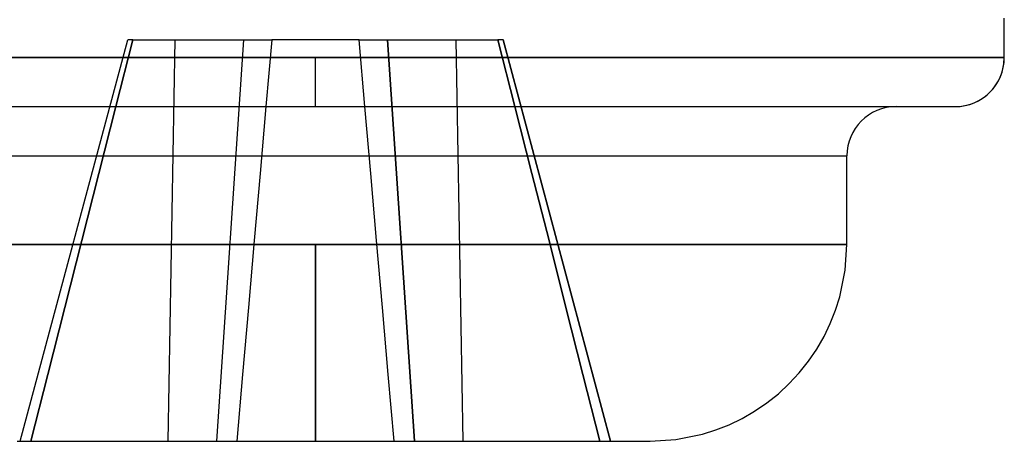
# Model space of a CAD drawing. Header units: millimetres. Extents: x -49.5 to 48, y -16 to 42.2.
# Tile 13 of 34: x -5.1 to -0.1, y 10.6 to 12.7. Entities that reach past the tile are written whole.
import ezdxf

# ---------------------------------------------------------------- set-up
doc = ezdxf.new("R2010")
doc.units = ezdxf.units.MM
doc.layers.add('MAIN-1', color=7, linetype='Continuous')
doc.layers.add('MAIN-2', color=7, linetype='Continuous')

msp = doc.modelspace()

# ---------------------------------------------------------------- linework, layer by layer
at = {"layer": 'MAIN-1'}
for p, q in [((-0.1, 12.55), (-0.1, 12.75)), ((-0.1, 12.55), (-7.1, 12.55)), ((-5.1558, 12.3), (-4.9396, 12.3)), ((-4.9396, 12.3), (-4.7124, 12.3)), ((-4.7124, 12.3), (-4.4757, 12.3)), ((-4.4757, 12.3), (-4.2312, 12.3)), ((-4.2312, 12.3), (-3.981, 12.3)), ((-3.981, 12.3), (-3.7274, 12.3)), ((-3.7274, 12.3), (-3.4726, 12.3)), ((-3.4726, 12.3), (-3.219, 12.3)), ((-3.219, 12.3), (-2.9688, 12.3)), ((-2.9688, 12.3), (-2.7243, 12.3)), ((-2.7243, 12.3), (-2.4876, 12.3)), ((-2.4876, 12.3), (-2.2604, 12.3)), ((-2.2604, 12.3), (-2.0442, 12.3)), ((-2.0442, 12.3), (-1.8404, 12.3)), ((-1.8404, 12.3), (-1.65, 12.3)), ((-1.65, 12.3), (-1.4736, 12.3)), ((-1.4736, 12.3), (-1.3115, 12.3)), ((-1.3115, 12.3), (-1.1641, 12.3)), ((-1.1641, 12.3), (-1.031, 12.3)), ((-1.031, 12.3), (-0.9122, 12.3)), ((-0.9122, 12.3), (-0.807, 12.3)), ((-0.807, 12.3), (-0.715, 12.3)), ((-0.715, 12.3), (-0.6354, 12.3)), ((-0.6354, 12.3), (-0.5675, 12.3)), ((-0.5675, 12.3), (-0.5105, 12.3)), ((-0.5105, 12.3), (-0.4635, 12.3)), ((-0.4635, 12.3), (-0.4259, 12.3)), ((-0.4259, 12.3), (-0.3967, 12.3)), ((-0.3967, 12.3), (-0.3753, 12.3)), ((-0.3753, 12.3), (-0.3608, 12.3)), ((-0.3608, 12.3), (-0.3526, 12.3)), ((-0.3526, 12.3), (-0.35, 12.3)), ((-6.3, 12.05), (-0.9, 12.05)), ((-0.9, 11.6), (-0.9, 12.05)), ((-6.3, 11.6), (-3.6, 11.6)), ((-3.6, 11.6), (-3.6, 10.6)), ((-3.6, 11.6), (-0.9, 11.6)), ((-0.9087, 11.4685), (-0.9, 11.6)), ((-0.9362, 11.3333), (-0.9087, 11.4685)), ((-0.9576, 11.2656), (-0.9362, 11.3333)), ((-0.9842, 11.1985), (-0.9576, 11.2656)), ((-1.016, 11.1326), (-0.9842, 11.1985)), ((-1.053, 11.0685), (-1.016, 11.1326)), ((-1.095, 11.0068), (-1.053, 11.0685)), ((-1.1417, 10.9481), (-1.095, 11.0068)), ((-1.1929, 10.8929), (-1.1417, 10.9481)), ((-1.2481, 10.8417), (-1.1929, 10.8929)), ((-1.3068, 10.795), (-1.2481, 10.8417)), ((-1.3685, 10.753), (-1.3068, 10.795)), ((-1.4985, 10.6842), (-1.4326, 10.716)), ((-1.4326, 10.716), (-1.3685, 10.753)), ((-1.6333, 10.6362), (-1.5656, 10.6576)), ((-1.5656, 10.6576), (-1.4985, 10.6842)), ((-1.9, 10.6), (-1.7685, 10.6087)), ((-1.7685, 10.6087), (-1.6333, 10.6362)), ((-5.1148, 10.6), (-5.0528, 10.6)), ((-5.0528, 10.6), (-4.9842, 10.6)), ((-4.9842, 10.6), (-4.9099, 10.6)), ((-4.9099, 10.6), (-4.831, 10.6)), ((-4.831, 10.6), (-4.7485, 10.6)), ((-4.7485, 10.6), (-4.6633, 10.6)), ((-4.6633, 10.6), (-4.5763, 10.6)), ((-4.5763, 10.6), (-4.4883, 10.6)), ((-4.4883, 10.6), (-4.4, 10.6)), ((-4.4, 10.6), (-4.312, 10.6)), ((-4.312, 10.6), (-4.2249, 10.6)), ((-4.2249, 10.6), (-4.1392, 10.6)), ((-4.1392, 10.6), (-4.0552, 10.6)), ((-4.0552, 10.6), (-3.9732, 10.6)), ((-3.9732, 10.6), (-3.8934, 10.6)), ((-3.8934, 10.6), (-3.8161, 10.6)), ((-3.8161, 10.6), (-3.7414, 10.6)), ((-3.7414, 10.6), (-3.6694, 10.6)), ((-3.6694, 10.6), (-3.6, 10.6)), ((-3.6, 10.6), (-3.5306, 10.6)), ((-3.5306, 10.6), (-3.4586, 10.6)), ((-3.4586, 10.6), (-3.3839, 10.6)), ((-3.3839, 10.6), (-3.3066, 10.6)), ((-3.3066, 10.6), (-3.2268, 10.6)), ((-3.2268, 10.6), (-3.1448, 10.6)), ((-3.1448, 10.6), (-3.0608, 10.6)), ((-3.0608, 10.6), (-2.9751, 10.6)), ((-2.9751, 10.6), (-2.888, 10.6)), ((-2.888, 10.6), (-2.8, 10.6)), ((-2.8, 10.6), (-2.7117, 10.6)), ((-2.7117, 10.6), (-2.6237, 10.6)), ((-2.6237, 10.6), (-2.5367, 10.6)), ((-2.5367, 10.6), (-2.4515, 10.6)), ((-2.4515, 10.6), (-2.369, 10.6)), ((-2.369, 10.6), (-2.2901, 10.6)), ((-2.2901, 10.6), (-2.2158, 10.6)), ((-2.2158, 10.6), (-2.1472, 10.6)), ((-2.1472, 10.6), (-2.0852, 10.6)), ((-2.0852, 10.6), (-2.0308, 10.6)), ((-2.0308, 10.6), (-1.9849, 10.6)), ((-1.9849, 10.6), (-1.9483, 10.6)), ((-1.9483, 10.6), (-1.9216, 10.6)), ((-1.9216, 10.6), (-1.9054, 10.6)), ((-1.9054, 10.6), (-1.9, 10.6))]:
    msp.add_line(p, q, dxfattribs=at)
for centre, start, end in [((-0.35, 12.55), 270, 0), ((-0.65, 12.05), 90, 180)]:
    msp.add_arc(centre, 0.25, start, end, dxfattribs=at)
at = {"layer": 'MAIN-2'}
for p, q in [((-0.1, 12.55), (-0.1, 12.75)), ((-5.1, 10.6), (-4.5534, 12.64)), ((-5.1, 10.6), (-4.5534, 12.64)), ((-4.5273, 12.64), (-4.6138, 12.3)), ((-4.6138, 12.3), (-4.5273, 12.64)), ((-4.5273, 12.64), (-4.6138, 12.3)), ((-4.6138, 12.3), (-4.5273, 12.64)), ((-4.5273, 12.64), (-4.5534, 12.64)), ((-4.5273, 12.64), (-4.3145, 12.64)), ((-4.3145, 12.64), (-4.35, 10.6)), ((-4.3145, 12.64), (-4.35, 10.6)), ((-4.3145, 12.64), (-4.35, 10.6)), ((-4.3145, 12.64), (-4.35, 10.6)), ((-4.3145, 12.64), (-3.9659, 12.64)), ((-3.9659, 12.64), (-4.1025, 10.6)), ((-3.9659, 12.64), (-4.1025, 10.6)), ((-3.9659, 12.64), (-4.1025, 10.6)), ((-3.9659, 12.64), (-4.1025, 10.6)), ((-3.9659, 12.64), (-3.8215, 12.64)), ((-3.8215, 12.64), (-3.8513, 12.3)), ((-3.8215, 12.64), (-3.8215, 12.64)), ((-3.8215, 12.64), (-3.8215, 12.64)), ((-3.8215, 12.64), (-3.8215, 12.64)), ((-3.3785, 12.64), (-3.8215, 12.64)), ((-3.8215, 12.64), (-3.8215, 12.64)), ((-3.3785, 12.64), (-3.3785, 12.64)), ((-3.3785, 12.64), (-3.3785, 12.64)), ((-3.3785, 12.64), (-3.3785, 12.64)), ((-3.3785, 12.64), (-3.2341, 12.64)), ((-3.3785, 12.64), (-3.3785, 12.64)), ((-3.3487, 12.3), (-3.3785, 12.64)), ((-3.0975, 10.6), (-3.2341, 12.64)), ((-3.0975, 10.6), (-3.2341, 12.64)), ((-3.2341, 12.64), (-3.0975, 10.6)), ((-3.2341, 12.64), (-2.8855, 12.64)), ((-3.0975, 10.6), (-3.2341, 12.64)), ((-2.85, 10.6), (-2.8855, 12.64)), ((-2.85, 10.6), (-2.8855, 12.64)), ((-2.85, 10.6), (-2.8855, 12.64)), ((-2.8855, 12.64), (-2.6727, 12.64)), ((-2.85, 10.6), (-2.8855, 12.64)), ((-2.5862, 12.3), (-2.6727, 12.64)), ((-2.6727, 12.64), (-2.5862, 12.3)), ((-2.6727, 12.64), (-2.5862, 12.3)), ((-2.6466, 12.64), (-2.6727, 12.64)), ((-2.5862, 12.3), (-2.6727, 12.64)), ((-2.1, 10.6), (-2.6466, 12.64)), ((-2.6466, 12.64), (-2.1, 10.6)), ((-7.1, 12.55), (-3.6, 12.55)), ((-3.6, 12.55), (-7.1, 12.55)), ((-0.1, 12.55), (-7.1, 12.55)), ((-3.6, 12.3), (-3.6, 12.55)), ((-3.6, 12.3), (-3.6, 12.55)), ((-0.1, 12.55), (-3.6, 12.55)), ((-3.6, 12.55), (-0.1, 12.55)), ((-0.1091, 12.4833), (-0.1022, 12.5171)), ((-0.1022, 12.5171), (-0.1, 12.55)), ((-0.121, 12.4496), (-0.1144, 12.4664)), ((-0.1144, 12.4664), (-0.1091, 12.4833)), ((-0.1487, 12.4017), (-0.1382, 12.4171)), ((-0.1382, 12.4171), (-0.129, 12.4331)), ((-0.129, 12.4331), (-0.121, 12.4496)), ((-0.2017, 12.3487), (-0.187, 12.3604)), ((-0.187, 12.3604), (-0.1732, 12.3732)), ((-0.1732, 12.3732), (-0.1604, 12.387)), ((-0.1604, 12.387), (-0.1487, 12.4017)), ((-0.3171, 12.3022), (-0.2833, 12.3091)), ((-0.2833, 12.3091), (-0.2664, 12.3144)), ((-0.2664, 12.3144), (-0.2496, 12.321)), ((-0.2496, 12.321), (-0.2331, 12.329)), ((-0.2331, 12.329), (-0.2171, 12.3382)), ((-0.2171, 12.3382), (-0.2017, 12.3487)), ((-4.6138, 12.3), (-4.7003, 11.96)), ((-4.7003, 11.96), (-4.6138, 12.3)), ((-4.6138, 12.3), (-4.7003, 11.96)), ((-4.7003, 11.96), (-4.6138, 12.3)), ((-3.8513, 12.3), (-3.881, 11.96)), ((-3.319, 11.96), (-3.3487, 12.3)), ((-2.4997, 11.96), (-2.5862, 12.3)), ((-2.5862, 12.3), (-2.4997, 11.96)), ((-2.5862, 12.3), (-2.4997, 11.96)), ((-2.4997, 11.96), (-2.5862, 12.3)), ((-0.35, 12.3), (-0.3171, 12.3022)), ((-6.3, 12.05), (-0.9, 12.05)), ((-6.3, 12.05), (-0.9, 12.05)), ((-6.3, 12.05), (-0.9, 12.05)), ((-0.9, 11.6), (-0.9, 12.05)), ((-4.7003, 11.96), (-4.7867, 11.62)), ((-4.7867, 11.62), (-4.7003, 11.96)), ((-4.7003, 11.96), (-4.7867, 11.62)), ((-4.7867, 11.62), (-4.7003, 11.96)), ((-3.881, 11.96), (-3.9108, 11.62)), ((-3.2892, 11.62), (-3.319, 11.96)), ((-2.4133, 11.62), (-2.4997, 11.96)), ((-2.4997, 11.96), (-2.4133, 11.62)), ((-2.4997, 11.96), (-2.4133, 11.62)), ((-2.4133, 11.62), (-2.4997, 11.96)), ((-4.7867, 11.62), (-4.873, 11.28)), ((-4.873, 11.28), (-4.7867, 11.62)), ((-4.7867, 11.62), (-4.873, 11.28)), ((-4.873, 11.28), (-4.7867, 11.62)), ((-3.9108, 11.62), (-3.9405, 11.28)), ((-3.2595, 11.28), (-3.2892, 11.62)), ((-2.327, 11.28), (-2.4133, 11.62)), ((-2.4133, 11.62), (-2.327, 11.28)), ((-2.4133, 11.62), (-2.327, 11.28)), ((-2.327, 11.28), (-2.4133, 11.62)), ((-6.3, 11.6), (-3.6, 11.6)), ((-3.6, 11.6), (-6.3, 11.6)), ((-3.6, 11.6), (-6.3, 11.6)), ((-3.6, 11.6), (-3.6, 10.6)), ((-3.6, 10.6), (-3.6, 11.6)), ((-0.9, 11.6), (-3.6, 11.6)), ((-3.6, 11.6), (-0.9, 11.6)), ((-3.6, 10.6), (-3.6, 11.6)), ((-0.9, 11.6), (-3.6, 11.6)), ((-0.9087, 11.4685), (-0.9, 11.6)), ((-0.9362, 11.3333), (-0.9087, 11.4685)), ((-0.9576, 11.2656), (-0.9362, 11.3333)), ((-4.873, 11.28), (-4.9594, 10.94)), ((-4.9594, 10.94), (-4.873, 11.28)), ((-4.873, 11.28), (-4.9594, 10.94)), ((-4.9594, 10.94), (-4.873, 11.28)), ((-3.9405, 11.28), (-3.9703, 10.94)), ((-3.2297, 10.94), (-3.2595, 11.28)), ((-2.2406, 10.94), (-2.327, 11.28)), ((-2.327, 11.28), (-2.2406, 10.94)), ((-2.327, 11.28), (-2.2406, 10.94)), ((-2.2406, 10.94), (-2.327, 11.28)), ((-0.9842, 11.1985), (-0.9576, 11.2656)), ((-1.016, 11.1326), (-0.9842, 11.1985)), ((-1.053, 11.0685), (-1.016, 11.1326)), ((-1.095, 11.0068), (-1.053, 11.0685)), ((-1.1417, 10.9481), (-1.095, 11.0068)), ((-4.9594, 10.94), (-5.0457, 10.6)), ((-5.0457, 10.6), (-4.9594, 10.94)), ((-4.9594, 10.94), (-5.0457, 10.6)), ((-5.0457, 10.6), (-4.9594, 10.94)), ((-3.9703, 10.94), (-4, 10.6)), ((-3.2, 10.6), (-3.2297, 10.94)), ((-2.1543, 10.6), (-2.2406, 10.94)), ((-2.2406, 10.94), (-2.1543, 10.6)), ((-2.2406, 10.94), (-2.1543, 10.6)), ((-2.1543, 10.6), (-2.2406, 10.94)), ((-1.1929, 10.8929), (-1.1417, 10.9481)), ((-1.2481, 10.8417), (-1.1929, 10.8929)), ((-1.3068, 10.795), (-1.2481, 10.8417)), ((-1.3685, 10.753), (-1.3068, 10.795)), ((-1.4985, 10.6842), (-1.4326, 10.716)), ((-1.4326, 10.716), (-1.3685, 10.753)), ((-1.6333, 10.6362), (-1.5656, 10.6576)), ((-1.5656, 10.6576), (-1.4985, 10.6842)), ((-1.9, 10.6), (-1.7685, 10.6087)), ((-1.7685, 10.6087), (-1.6333, 10.6362)), ((-4, 10.6), (-4, 10.6)), ((-4, 10.6), (-4, 10.6)), ((-4, 10.6), (-4, 10.6)), ((-4, 10.6), (-4, 10.6)), ((-3.2, 10.6), (-3.2, 10.6)), ((-3.2, 10.6), (-3.2, 10.6)), ((-3.2, 10.6), (-3.2, 10.6)), ((-3.2, 10.6), (-3.2, 10.6))]:
    msp.add_line(p, q, dxfattribs=at)
msp.add_arc((-0.65, 12.05), 0.25, 90, 180, dxfattribs=at)

doc.saveas('drawing.dxf')
